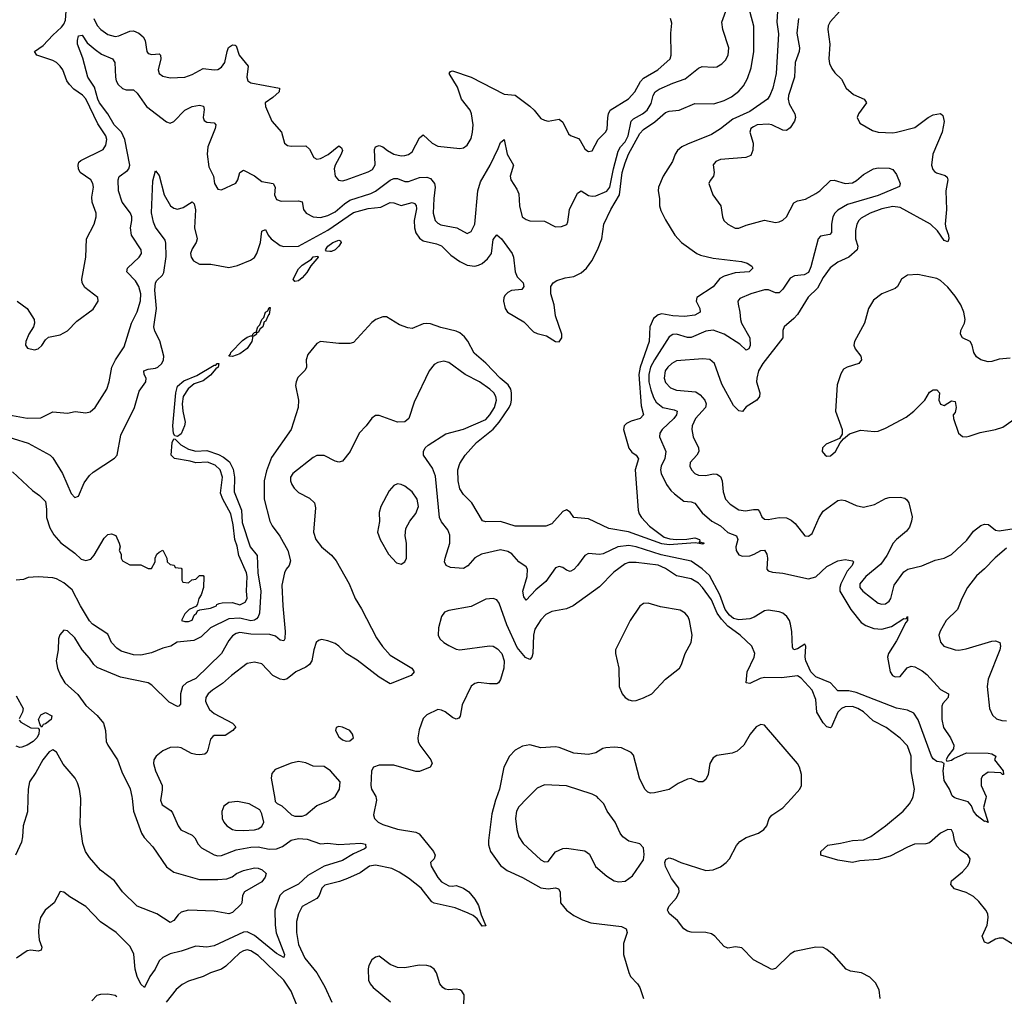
# Model space of a CAD drawing. Header units: inches. Extents: x 1449094 to 1618372, y 389908 to 534307.
# Tile 20 of 256: x 1481529 to 1486898, y 408921 to 414243. Entities that reach past the tile are written whole.
import ezdxf

# ---------------------------------------------------------------- set-up
doc = ezdxf.new("R2010")
doc.units = ezdxf.units.IN
doc.header["$MEASUREMENT"] = 0
doc.layers.add('B4480', color=7, linetype='Continuous')
doc.layers.add('B4481', color=7, linetype='Continuous')

msp = doc.modelspace()

# ---------------------------------------------------------------- linework, layer by layer
at = {"layer": 'B4480', "color": 5}
for points, elevation in [([(1481573.8, 410000), (1481572.4, 409927.6), (1481549.1, 409850), (1481544.9, 409790), (1481538.4, 409761.6), (1481506.7, 409690)], 540), ([(1482299, 410000), (1482297.3, 409990), (1482305.5, 409965.5), (1482353.1, 409933.1), (1482362, 409922), (1482392.9, 409850), (1482407.8, 409827.8), (1482470, 409799.7), (1482484.7, 409784.7), (1482502.9, 409750), (1482520.2, 409730), (1482590, 409693.2), (1482610, 409687.5), (1482630, 409688.8), (1482710, 409719.6), (1482790, 409734.5), (1482830, 409735.2), (1482890, 409723.9), (1482930, 409724.7), (1482962.7, 409737.3), (1483010, 409772.1), (1483050, 409781.8), (1483097, 409777), (1483170, 409752.9), (1483210, 409755.9), (1483270, 409748), (1483390, 409755.4), (1483414.4, 409750), (1483416.4, 409730), (1483410, 409725.4), (1483350, 409697.1), (1483290, 409661.3), (1483190, 409629.9), (1483100.6, 409579.4), (1483050, 409532), (1482970, 409493.1), (1482947.2, 409470), (1482920.1, 409390), (1482921.8, 409310), (1482927.6, 409267.6), (1482973, 409150), (1482970, 409133.2), (1482930, 409155.4), (1482810, 409253.1), (1482770, 409271.9), (1482750, 409271.8), (1482590, 409196.2), (1482550, 409189.8), (1482490, 409195.3), (1482410, 409167.2), (1482350, 409153.6), (1482310, 409133.8), (1482290, 409114.5), (1482267.4, 409070), (1482239.7, 409030), (1482210, 408969.6), (1482190, 408987), (1482169.8, 409030), (1482159.1, 409070), (1482151.7, 409151.7), (1482132.4, 409192.4), (1482055.3, 409270), (1481970, 409327.1), (1481889.7, 409410), (1481803, 409463), (1481770, 409489.5), (1481750, 409493.2), (1481717.3, 409430), (1481668.7, 409390), (1481643.2, 409350), (1481633.1, 409310), (1481632.6, 409270), (1481635.3, 409230), (1481650.4, 409190), (1481646.8, 409173.2), (1481630, 409167), (1481590, 409172), (1481570, 409169.5), (1481511.5, 409128.5)], 560), ([(1482142.4, 410000), (1482149.3, 409930), (1482193.5, 409810), (1482207.3, 409787.3), (1482255.8, 409735.8), (1482330, 409627), (1482370, 409597.8), (1482510, 409557.3), (1482610, 409557.4), (1482658, 409562), (1482687.7, 409572.3), (1482711.5, 409590), (1482750, 409607.8), (1482810, 409621.3), (1482830, 409619.3), (1482851.3, 409610), (1482874, 409590), (1482868, 409570), (1482850, 409546), (1482754.8, 409490), (1482744, 409470), (1482740.5, 409430), (1482736.2, 409423.8), (1482690, 409378.7), (1482670, 409371.6), (1482590, 409385.7), (1482450, 409391.3), (1482410, 409380.3), (1482393.7, 409366.3), (1482370, 409334.3), (1482350, 409323.5), (1482277.6, 409370), (1482170, 409411.8), (1482089.7, 409490), (1482047.1, 409550), (1481970, 409609.7), (1481910, 409678), (1481888.6, 409710), (1481873.5, 409753.5), (1481859.4, 409859.4), (1481863.2, 409990), (1481861.9, 410000)], 540), ([(1482919.8, 410000), (1482922.8, 409982.8), (1482932.8, 409972.8), (1482959.5, 409959.5), (1483010.9, 409910.9), (1483030, 409903.8), (1483070, 409903.2), (1483090, 409910.3), (1483150, 409960.4), (1483210, 409984.4), (1483234, 410000)], 580), ([(1483472.8, 410000), (1483475.3, 409990), (1483459.3, 409910), (1483463, 409890), (1483483.8, 409870), (1483510, 409858.3), (1483590, 409832.8), (1483690, 409816.5), (1483706.5, 409806.5), (1483785.6, 409710), (1483795.4, 409690), (1483789.6, 409670.4), (1483769, 409650), (1483773.7, 409630), (1483809.1, 409569.1), (1483830, 409545.8), (1483870, 409523.5), (1483890, 409521.2), (1483910, 409525.2), (1483950, 409511.1), (1483978.1, 409490), (1484011.2, 409450), (1484030, 409416), (1484044.8, 409364.8), (1484070, 409306), (1484050, 409304.2), (1484022.9, 409342.9), (1484001.4, 409361.4), (1483974.8, 409374.8), (1483903.3, 409403.3), (1483790, 409428.7), (1483775.7, 409435.7), (1483718.5, 409510), (1483650, 409564.7), (1483598.7, 409598.7), (1483557.5, 409617.5), (1483470, 409636.6), (1483436.9, 409630), (1483385.7, 409594.3), (1483316.2, 409563.8), (1483272.2, 409547.8), (1483192.3, 409527.7), (1483175.9, 409510), (1483163, 409470), (1483150, 409454.2), (1483070.2, 409410), (1483050, 409371.5), (1483038, 409330), (1483039.5, 409270), (1483050, 409203.1), (1483084.5, 409130), (1483148.6, 409048.7), (1483193.3, 408973.3), (1483230.8, 408890)], 580), ([(1484126.7, 410000), (1484123, 409990), (1484103.7, 409916.3), (1484085, 409770), (1484086.2, 409746.2), (1484096.9, 409710), (1484150, 409634.9), (1484186.6, 409606.6), (1484270, 409569.6), (1484370, 409512.4), (1484410, 409506.4), (1484450, 409513.2), (1484467.6, 409507.6), (1484475.8, 409490), (1484477.1, 409430), (1484510, 409390.5), (1484550, 409361.3), (1484597.8, 409337.8), (1484642.5, 409322.5), (1484810, 409301.7), (1484835.5, 409290), (1484841.3, 409270), (1484822.3, 409210), (1484821.7, 409150), (1484850, 409051), (1484860.4, 409030), (1484898, 408990), (1484910.3, 408970.3), (1484930.6, 408910)], 620), ([(1484294.8, 410000), (1484250, 409954.5), (1484238.5, 409930), (1484233.5, 409890), (1484240.6, 409830), (1484251.3, 409790), (1484273.8, 409753.8), (1484370, 409665.3), (1484390, 409654), (1484410, 409655.8), (1484450.6, 409709.4), (1484490, 409727.1), (1484510, 409728.2), (1484610, 409714.3), (1484636.5, 409696.5), (1484669.3, 409629.3), (1484730, 409576.5), (1484771, 409550), (1484795.2, 409544.8), (1484830, 409548.9), (1484870, 409577.1), (1484930, 409664.9), (1484933.9, 409693.9), (1484930.9, 409730.9), (1484910, 409752), (1484850, 409767), (1484817, 409790), (1484803.6, 409810), (1484776.9, 409870), (1484732, 409930), (1484713.6, 409970), (1484685, 410000)], 640), ([(1486221.6, 408910), (1486216.1, 408956.1), (1486195.4, 408995.4), (1486165.2, 409025.2), (1486119.3, 409050), (1486059.3, 409059.3), (1486034.7, 409070), (1485970, 409143.1), (1485930, 409176.9), (1485910, 409187.6), (1485870, 409189.6), (1485754.4, 409165.6), (1485729.3, 409150.7), (1485650, 409072.4), (1485630, 409067.1), (1485530, 409120.5), (1485466.3, 409186.3), (1485431.7, 409191.7), (1485390, 409183.6), (1485370, 409193.6), (1485318.7, 409250), (1485301.4, 409261.4), (1485270, 409269.7), (1485190.9, 409270.9), (1485170, 409276.9), (1485149.8, 409289.8), (1485115.2, 409335.2), (1485071.6, 409370), (1485064.1, 409384.1), (1485062, 409390), (1485068.5, 409410), (1485110, 409458), (1485125.4, 409490), (1485122.4, 409510), (1485083.8, 409563.8), (1485050.9, 409629.1), (1485047.3, 409650), (1485052.7, 409667.3), (1485070, 409675.4), (1485090, 409670.2), (1485134.6, 409650), (1485270, 409606.9), (1485310, 409610.1), (1485350, 409627.5), (1485381.4, 409650), (1485400.2, 409670), (1485437.4, 409742.6), (1485454.9, 409765.1), (1485490, 409786.8), (1485556.9, 409810), (1485586.9, 409830), (1485602.4, 409850), (1485616.5, 409890), (1485630, 409909.2), (1485690, 409949.1), (1485737, 410000)], 620), ([(1486950, 409202.2), (1486890, 409237.5), (1486870, 409238.9), (1486850, 409232.5), (1486810, 409208.4), (1486790, 409216.9), (1486776.8, 409250), (1486803.4, 409310), (1486810.5, 409350), (1486807.5, 409370), (1486797.3, 409390), (1486758.5, 409438.5), (1486730, 409464.9), (1486690, 409486.8), (1486626.4, 409506.4), (1486606.3, 409530), (1486609.7, 409550), (1486670, 409599.7), (1486697.4, 409630), (1486708.1, 409650), (1486710.6, 409670), (1486699.4, 409690), (1486658, 409718), (1486639.7, 409739.7), (1486625.7, 409770), (1486619.1, 409810), (1486610, 409828.7), (1486590, 409830.4), (1486550, 409810.3), (1486490, 409758.4), (1486470, 409752.4), (1486408.7, 409750), (1486370, 409734.8), (1486274.8, 409685.2), (1486210, 409666.6), (1486110, 409659.6), (1486070, 409650.8), (1485990, 409663.4), (1485898, 409690), (1485897.4, 409710), (1485935, 409745), (1486004.8, 409755.2), (1486070, 409770.9), (1486130, 409774.8), (1486170, 409791.8), (1486249.9, 409850.1), (1486345.5, 409930), (1486380.3, 409970), (1486396.2, 410000)], 580), ([(1486796.3, 410000), (1486784, 409950), (1486810.5, 409869.5), (1486795.3, 409875.3), (1486790, 409873.2), (1486750, 409905.1), (1486730, 409929.5), (1486718.9, 409958.9), (1486700.8, 409980.8), (1486637.6, 410000)], 560), ([(1483044.8, 408864.8), (1483009.5, 408950), (1482970, 409009.9), (1482830, 409143.6), (1482790, 409169.3), (1482770, 409173.9), (1482748.9, 409170), (1482730, 409158.6), (1482653.6, 409086.4), (1482630, 409069.2), (1482570, 409049.1), (1482530, 409029.9), (1482450, 409004.7), (1482414.6, 408985.4), (1482381.7, 408958.3), (1482328.1, 408890)], 580), ([(1483951.8, 408870), (1483952, 408930), (1483939.6, 408950), (1483930, 408957.4), (1483910, 408960.5), (1483870, 408956), (1483850, 408961), (1483836.9, 408970), (1483820.9, 408990), (1483802, 409050), (1483790, 409069.6), (1483770, 409083.1), (1483750, 409089.7), (1483708, 409092), (1483630, 409077.2), (1483590, 409078), (1483550, 409095.6), (1483490, 409140.9), (1483470, 409135.1), (1483450, 409119.3), (1483432.7, 409090), (1483428.9, 409071.1), (1483431.6, 409010), (1483440.9, 408990), (1483457.4, 408970), (1483551.4, 408891.4)], 620), ([(1482058.8, 408918.8), (1482050, 408925.4), (1482010, 408932.8), (1481970, 408931.6), (1481950, 408925.1), (1481923.6, 408896.4)], 580)]:
    msp.add_lwpolyline(points, dxfattribs=dict(at, elevation=elevation))
at = {"layer": 'B4480', "color": 5, "elevation": 580}
msp.add_lwpolyline([(1482717.6, 409982.4), (1482670, 409978.4), (1482642.5, 409957.5), (1482631.7, 409928.3), (1482633.1, 409890), (1482642, 409870), (1482659.1, 409850), (1482690, 409830.4), (1482706.8, 409826.8), (1482750, 409824.3), (1482810, 409829), (1482830, 409833.8), (1482850, 409847.4), (1482859.7, 409870), (1482850, 409915.3), (1482838.3, 409938.3), (1482781.2, 409970)], close=True, dxfattribs=at)
at = {"layer": 'B4481', "color": 5}
for points, elevation in [([(1481410, 411985.9), (1481575.2, 411935.2), (1481694.9, 411870), (1481710, 411856), (1481763.5, 411770), (1481810, 411661.6), (1481830, 411640.5), (1481850, 411647.7), (1481880.5, 411719.5), (1481910, 411760.3), (1481930, 411778), (1482046.3, 411853.7), (1482060.5, 411870), (1482081.4, 411978.6), (1482156, 412130), (1482180.5, 412219.5), (1482216.4, 412270), (1482218.5, 412290), (1482207.2, 412310), (1482206, 412330), (1482230, 412339.4), (1482270, 412344.1), (1482282.9, 412350), (1482303.8, 412370), (1482314, 412390), (1482315.2, 412410), (1482294.2, 412494.2), (1482266.3, 412546.3), (1482260.9, 412570), (1482275.2, 412670), (1482266.2, 412770), (1482269.3, 412810), (1482276.9, 412823.1), (1482308.7, 412851.3), (1482314.9, 412865.1), (1482327.2, 412952.8), (1482326.6, 413026.6), (1482322.5, 413042.5), (1482270, 413112.9), (1482259.4, 413139.4), (1482248.7, 413191.3), (1482255.5, 413364.5), (1482270, 413420.7), (1482290, 413394), (1482317.7, 413290), (1482352.4, 413230), (1482370, 413216.3), (1482390, 413211), (1482419.9, 413220.1), (1482470, 413250.5), (1482480, 413240), (1482488.1, 413208.1), (1482482, 413110), (1482496.9, 413050), (1482491.5, 413030), (1482470, 412994.7), (1482461.5, 412970), (1482463.8, 412950), (1482477.3, 412930), (1482510, 412911.9), (1482571.7, 412911.7), (1482670, 412893.9), (1482716.5, 412903.5), (1482787, 412932.9), (1482810, 412948.2), (1482823.2, 412970), (1482841.9, 413030), (1482850, 413090.7), (1482870, 413100.7), (1482883.6, 413070), (1482901.3, 413050), (1482950, 413012.9), (1482970, 413006.7), (1483050, 413010.1), (1483210, 413096.1), (1483350, 413193.2), (1483430, 413214), (1483498, 413222), (1483550, 413247.8), (1483570, 413245.5), (1483610, 413231.6), (1483670, 413247.1), (1483682, 413242), (1483691.1, 413231.1), (1483692, 413212.1), (1483679.9, 413150), (1483681.4, 413110), (1483690, 413081.4), (1483710, 413052.2), (1483730, 413038.8), (1483802.7, 413022.7), (1483830, 413010.9), (1483880.4, 412960.4), (1483930, 412926.7), (1483970, 412906), (1484010, 412900.6), (1484030, 412905.8), (1484050, 412914.7), (1484079.7, 412940.3), (1484101.8, 412970), (1484110, 413046), (1484130, 413070.4), (1484156.4, 413050), (1484214.6, 412970), (1484221.7, 412950), (1484230.3, 412870), (1484242.6, 412842.6), (1484274, 412810), (1484277.3, 412790), (1484267.1, 412772.9), (1484210, 412768.2), (1484190, 412757.4), (1484176.9, 412743.1), (1484169.2, 412730), (1484166.8, 412710), (1484177.1, 412670), (1484188.5, 412650), (1484277.4, 412597.4), (1484330, 412543.1), (1484350, 412533.1), (1484401.3, 412521.3), (1484450, 412489.4), (1484470, 412487.2), (1484484.6, 412510), (1484484.7, 412530), (1484450.6, 412630), (1484444.1, 412690), (1484425.4, 412750), (1484425.1, 412790), (1484438.4, 412810), (1484458.2, 412821.8), (1484503.9, 412836.1), (1484550, 412843.9), (1484590, 412864), (1484619.3, 412890), (1484649.3, 412930), (1484679.6, 412990), (1484703.2, 413050), (1484714.3, 413130), (1484752.5, 413210), (1484799.4, 413290), (1484814.4, 413410), (1484830, 413463.5), (1484849.4, 413510), (1484910, 413623.4), (1484930, 413645.5), (1484992.7, 413687.3), (1485050, 413738.1), (1485070, 413745.8), (1485124.5, 413750), (1485210, 413786.5), (1485314.1, 413785.9), (1485370, 413803.2), (1485410, 413823.8), (1485450, 413854), (1485476.1, 413883.9), (1485497.2, 413922.8), (1485518.2, 413981.8), (1485532.7, 414070), (1485531.7, 414208.3), (1485500.2, 414330)], 540), ([(1481470.9, 412090.9), (1481570, 412072.8), (1481645.4, 412074.6), (1481710, 412106.4), (1481790, 412099.5), (1481831.6, 412108.4), (1481890, 412100.3), (1481913, 412107), (1481940.7, 412130), (1482005.1, 412230), (1482016.9, 412270), (1482031.2, 412350), (1482051.1, 412390), (1482098.9, 412461.1), (1482139.3, 412590), (1482170, 412652.4), (1482188.2, 412711.8), (1482190.4, 412750), (1482179.9, 412790), (1482160.3, 412820.3), (1482113.1, 412870), (1482116.4, 412890), (1482180.4, 412950), (1482194, 412970), (1482191.1, 412990), (1482139.2, 413070), (1482133.3, 413110), (1482141.4, 413150), (1482140.3, 413170), (1482132.9, 413190), (1482087.4, 413250), (1482067.9, 413310), (1482067.1, 413370), (1482071.5, 413388.5), (1482117.9, 413422.1), (1482125.3, 413430), (1482129.8, 413450), (1482102.2, 413590), (1482084.6, 413630), (1482044.3, 413670), (1482009.9, 413730), (1481965, 413790), (1481954.9, 413810), (1481936.7, 413876.7), (1481900.2, 413930), (1481873.8, 414033.8), (1481844.4, 414110), (1481843.7, 414130), (1481850, 414156.4), (1481870, 414159.6), (1481898.2, 414118.2), (1481940.3, 414080.3), (1481976.3, 414056.3), (1482035.3, 414030), (1482048, 414010), (1482051.4, 413930), (1482055.1, 413910), (1482066.5, 413890), (1482090, 413869.3), (1482110, 413860.7), (1482150, 413860.9), (1482170, 413843.2), (1482221.6, 413770), (1482330, 413686.7), (1482350, 413678.9), (1482370, 413688.7), (1482429.7, 413750), (1482469.6, 413770), (1482510, 413778.3), (1482531.6, 413771.6), (1482534.4, 413754.4), (1482529, 413710), (1482534.6, 413694.6), (1482550, 413684.6), (1482590, 413681.6), (1482598, 413670), (1482594.5, 413650), (1482554.6, 413550), (1482551.6, 413510), (1482561.5, 413441.5), (1482585.2, 413390), (1482591.7, 413350), (1482610, 413320.4), (1482630, 413317), (1482708, 413352), (1482718.7, 413370), (1482730, 413410.6), (1482750, 413423.1), (1482810, 413392.7), (1482850, 413361.1), (1482912.2, 413350), (1482923.2, 413330), (1482917.8, 413290), (1482930, 413264), (1482955, 413255), (1483050, 413255.5), (1483070, 413250.3), (1483076.1, 413210), (1483091.7, 413190), (1483129.1, 413169.1), (1483170, 413165.2), (1483210, 413176.9), (1483250, 413195.6), (1483300.1, 413239.9), (1483330, 413259.9), (1483443.8, 413296.2), (1483470, 413309), (1483550, 413369.1), (1483570, 413378.7), (1483590, 413378.8), (1483630, 413362.1), (1483650, 413361.6), (1483710, 413383.3), (1483750, 413385.8), (1483770, 413377.6), (1483791.8, 413350), (1483794.2, 413330), (1483786.8, 413270), (1483784.5, 413190), (1483794.2, 413150), (1483810, 413134.2), (1483826.1, 413126.1), (1483912.7, 413110), (1483970, 413077.6), (1483990, 413088.7), (1484011.3, 413128.7), (1484028, 413310), (1484040.9, 413359.1), (1484095, 413450), (1484138.9, 413541.1), (1484150, 413574), (1484170, 413590.7), (1484187.2, 413510), (1484222.4, 413450), (1484203.6, 413390), (1484206.3, 413370), (1484239.7, 413319.7), (1484250, 413294.8), (1484254.4, 413230), (1484269.5, 413169.5), (1484290, 413153.8), (1484310, 413148.3), (1484390, 413145), (1484450, 413114.7), (1484484, 413116), (1484512.8, 413127.2), (1484518.8, 413141.2), (1484527.9, 413210), (1484570, 413298.7), (1484590, 413310.3), (1484630, 413285.2), (1484650, 413281.8), (1484670, 413284.5), (1484730, 413308.3), (1484747.2, 413330), (1484766.4, 413430), (1484792.6, 413527.4), (1484805.3, 413550), (1484830, 413577.3), (1484847.5, 413610), (1484862.8, 413690), (1484876, 413704), (1484925.5, 413730), (1484949.9, 413750.1), (1484972.4, 413787.6), (1484983.7, 413830), (1484994, 413850), (1485015.8, 413864.2), (1485090, 413897.7), (1485158.1, 413921.9), (1485230, 413980.2), (1485250, 413988.2), (1485310, 413984.2), (1485330, 413987.1), (1485357.7, 414002.3), (1485377.3, 414022.7), (1485392, 414050), (1485396.5, 414090), (1485362.9, 414190), (1485357.3, 414230), (1485379.9, 414290)], 560), ([(1481514.8, 412710), (1481570.3, 412670.3), (1481607.7, 412610), (1481610.4, 412590), (1481605.5, 412570), (1481578.4, 412530), (1481562.4, 412490), (1481560.5, 412470), (1481572.8, 412452.8), (1481610, 412443.8), (1481630, 412450.6), (1481650, 412467.7), (1481670, 412499.1), (1481686.1, 412513.9), (1481750, 412525.5), (1481790, 412548.2), (1481840.1, 412599.9), (1481930, 412666.4), (1481957.4, 412710), (1481954.7, 412730), (1481883.9, 412783.9), (1481870.8, 412810), (1481868.7, 412830), (1481889.8, 412950), (1481893.1, 413050), (1481935.9, 413130), (1481947.1, 413170), (1481946, 413190), (1481923.7, 413250), (1481923.2, 413276.8), (1481931.6, 413330), (1481928.7, 413350), (1481916.8, 413370), (1481859.8, 413410), (1481849.8, 413430), (1481847.7, 413450), (1481852.5, 413467.5), (1481862.9, 413477.1), (1481984, 413536), (1481999.5, 413560.4), (1482004.2, 413590), (1481999.5, 413610), (1481955.3, 413675.3), (1481890, 413811.4), (1481872.6, 413832.6), (1481825.4, 413865.4), (1481800.2, 413890), (1481787.3, 413910), (1481764.7, 413970), (1481750.8, 413990.8), (1481730.4, 414010.4), (1481710, 414021.9), (1481622.4, 414050), (1481609.8, 414070), (1481657.7, 414102.3), (1481710, 414158.9), (1481757.8, 414202.2), (1481770, 414218.8), (1481778.5, 414241.5), (1481783.1, 414290)], 580), ([(1485660.9, 414290), (1485658, 414230), (1485666.1, 414166.1), (1485653.8, 413950), (1485635.2, 413870), (1485619.4, 413830), (1485606.4, 413810), (1485510, 413743.9), (1485417.9, 413702.1), (1485350, 413649.1), (1485301.8, 413618.2), (1485170, 413565.6), (1485139.6, 413550), (1485116, 413530), (1485103.1, 413510), (1485087.7, 413470), (1485038, 413390), (1485012.3, 413330), (1485010.7, 413310), (1485017.5, 413270), (1485017.6, 413230), (1485024.2, 413204.2), (1485050, 413152.7), (1485101.1, 413070), (1485137.1, 413030), (1485221.3, 412970), (1485241.2, 412961.2), (1485310, 412943.9), (1485465.1, 412925.1), (1485496.1, 412916.1), (1485520.7, 412900.7), (1485527.3, 412890), (1485506, 412870), (1485430, 412863.5), (1485370, 412846.6), (1485346.7, 412833.3), (1485310, 412788.1), (1485221.3, 412730), (1485217, 412710), (1485237.7, 412670), (1485238.7, 412650), (1485210, 412632.9), (1485154.3, 412625.7), (1485090, 412629.6), (1485030, 412640.9), (1485010, 412635.5), (1484985.7, 412614.3), (1484964.4, 412570), (1484960.5, 412490), (1484913, 412350), (1484905.4, 412310), (1484918.4, 412138.4), (1484930.2, 412090), (1484911.8, 412070), (1484864, 412056), (1484837.7, 412042.3), (1484824.7, 412030), (1484820.8, 412010), (1484850, 411909.2), (1484866.4, 411886.4), (1484890.2, 411870), (1484903.2, 411850), (1484885.3, 411790), (1484901.7, 411570), (1484906.8, 411550), (1484919.3, 411530), (1484963.9, 411483.9), (1485043.5, 411423.5), (1485073.6, 411413.6), (1485110, 411410.1), (1485167.4, 411412.6), (1485210, 411420.3), (1485235.5, 411410), (1485238, 411402), (1485232.7, 411392.7), (1485243.1, 411396.9), (1485262, 411390), (1485254.8, 411385.2), (1485212.9, 411392.9), (1485070, 411381.6), (1485030, 411386.5), (1484847.8, 411452.2), (1484741.6, 411470), (1484630, 411523.4), (1484551.1, 411531.1), (1484530, 411559), (1484510, 411573.2), (1484490, 411563.7), (1484430, 411495.6), (1484397.3, 411482.7), (1484230, 411484.3), (1484150, 411508.8), (1484070, 411507.1), (1484052.1, 411512.1), (1483995.1, 411610), (1483950, 411655.4), (1483930, 411687.6), (1483919.5, 411730), (1483918.3, 411790), (1483930, 411825.3), (1483958, 411870), (1484020.4, 411939.6), (1484110, 412012.6), (1484143.5, 412050), (1484197.9, 412130), (1484206.8, 412150), (1484211.2, 412170), (1484210.6, 412210), (1484206.9, 412230), (1484193.4, 412253.4), (1484149.9, 412290), (1484071.2, 412371.2), (1484006.6, 412426.6), (1483972.3, 412492.3), (1483955, 412515), (1483930, 412536.7), (1483910, 412546.9), (1483825.3, 412565.3), (1483770, 412585.6), (1483750, 412588.7), (1483730, 412585.3), (1483670, 412561.1), (1483645.1, 412565.1), (1483600.8, 412580.8), (1483530, 412623.5), (1483510, 412624), (1483470.6, 412610), (1483450, 412593.7), (1483350, 412485.1), (1483330, 412479.3), (1483270, 412479.1), (1483170.3, 412489.7), (1483150, 412479.6), (1483100.5, 412419.5), (1483091.8, 412390), (1483092.9, 412350), (1483086.7, 412333.3), (1483046.6, 412293.4), (1483036.5, 412270), (1483033.7, 412250), (1483048.9, 412170), (1483047.7, 412130), (1483010.3, 412010), (1482902.1, 411857.9), (1482874.4, 411785.6), (1482862.9, 411730), (1482862, 411630), (1482893.8, 411510), (1482905.4, 411485.4), (1482948.4, 411428.4), (1482991, 411350), (1483005.5, 411294.5), (1482999.1, 411270), (1482982, 411250), (1482972.4, 411230), (1482958.6, 411161.4), (1482963.5, 411050), (1482977.6, 410910), (1482975.8, 410870), (1482970, 410858.4), (1482950, 410862), (1482923.7, 410883.7), (1482892.4, 410892.4), (1482790, 410894.2), (1482730, 410903.2), (1482710, 410899.4), (1482690, 410885), (1482670, 410861.2), (1482630.4, 410789.6), (1482490, 410653.9), (1482438.2, 410630), (1482417, 410610), (1482405.4, 410570), (1482406.1, 410513.9), (1482397.6, 410502.4), (1482390, 410500.4), (1482343.6, 410523.6), (1482250, 410616.8), (1482230, 410629.1), (1482079.8, 410659.8), (1481952.5, 410712.5), (1481933.5, 410730), (1481910, 410764.7), (1481869.9, 410809.9), (1481830, 410874.7), (1481790, 410912.8), (1481770, 410916.2), (1481748.2, 410891.8), (1481741.7, 410870), (1481738.9, 410810), (1481728, 410750), (1481735.3, 410710), (1481751.6, 410670), (1481775.2, 410630), (1481846.9, 410566.9), (1481890, 410506.9), (1481951.7, 410451.7), (1481986, 410410), (1481997.8, 410370), (1482001.6, 410310), (1482010.2, 410290), (1482062, 410210), (1482085.5, 410145.5), (1482131.7, 410051.7), (1482141.4, 410010), (1482142.4, 410000)], 540), ([(1486000.4, 414290), (1485948.1, 414231.9), (1485937.8, 414210), (1485934.6, 414190), (1485945.6, 414110), (1485940.1, 414030), (1485945.1, 414005.1), (1485958, 413978), (1485974.4, 413954.4), (1486010, 413918.7), (1486035.8, 413870), (1486076.1, 413836.1), (1486134, 413810), (1486140.2, 413800.2), (1486145.7, 413790), (1486103.1, 413730), (1486095.3, 413710), (1486110, 413679.1), (1486179.3, 413639.3), (1486210.2, 413630.3), (1486290, 413626.9), (1486310, 413630.2), (1486410, 413656), (1486482.4, 413710), (1486510, 413724.6), (1486550, 413732.2), (1486561.6, 413721.6), (1486568.9, 413688.9), (1486559.4, 413630), (1486508.7, 413510), (1486500.7, 413450), (1486507.1, 413427.1), (1486516.5, 413416.5), (1486528.4, 413408.4), (1486574.9, 413394.9), (1486585.7, 413385.7), (1486590.2, 413370.2), (1486579.6, 413310), (1486583, 413210), (1486575.7, 413130), (1486578.4, 413110), (1486593.8, 413070), (1486595.8, 413050), (1486590, 413032.7), (1486570, 413041.1), (1486533.8, 413093.8), (1486495.9, 413130), (1486330, 413220.7), (1486290, 413226), (1486230, 413212.9), (1486166.3, 413190), (1486117.7, 413162.3), (1486104.4, 413150), (1486093.2, 413130), (1486085.8, 413094.2), (1486086.4, 413050), (1486099, 413010), (1486095.5, 412990), (1486050.1, 412949.9), (1485990, 412922), (1485948.5, 412891.5), (1485910, 412838.6), (1485879.4, 412780.6), (1485828.5, 412731.5), (1485770, 412637.8), (1485750, 412614.3), (1485698.2, 412570), (1485690.2, 412550), (1485690.6, 412509.4), (1485581.7, 412370), (1485557.7, 412330), (1485547.5, 412290), (1485547.2, 412270), (1485564, 412210), (1485562.3, 412190), (1485548.5, 412170), (1485490, 412134), (1485470, 412107.8), (1485450, 412111.1), (1485421.9, 412141.9), (1485357.6, 412257.6), (1485318, 412370), (1485291.7, 412391.7), (1485254.6, 412394.6), (1485110, 412383.9), (1485084.2, 412370), (1485062.5, 412350), (1485049.5, 412330), (1485042.6, 412290), (1485050, 412266.3), (1485077.4, 412237.4), (1485110, 412225.5), (1485215, 412215), (1485239.6, 412199.6), (1485264.8, 412170), (1485272.7, 412150), (1485269.4, 412130), (1485214.3, 412070), (1485196, 412030), (1485194.5, 412010), (1485201.2, 411970), (1485230.2, 411910), (1485232.1, 411890), (1485222, 411870), (1485185.2, 411830), (1485183.9, 411810), (1485192.8, 411790), (1485210, 411770.3), (1485230, 411761), (1485270, 411760.2), (1485310, 411769.4), (1485330, 411767.6), (1485350, 411753.4), (1485359.8, 411730), (1485364.4, 411670), (1485377.7, 411630), (1485402.9, 411602.9), (1485450, 411572.5), (1485487.2, 411567.2), (1485530, 411574.4), (1485553.6, 411573.6), (1485563.6, 411563.6), (1485575.2, 411535.2), (1485590, 411521.3), (1485610, 411519.7), (1485670, 411530.1), (1485710, 411528.6), (1485735.9, 411515.9), (1485757.3, 411497.3), (1485810, 411430.6), (1485830, 411428.4), (1485850, 411443.8), (1485889, 411530), (1485910, 411565.7), (1485990, 411622.8), (1486010, 411626.9), (1486030, 411623.6), (1486090, 411595.6), (1486130, 411587.2), (1486190, 411602.4), (1486250, 411633.8), (1486270, 411639), (1486330, 411640.9), (1486355.2, 411635.3), (1486367, 411627), (1486377.1, 411610), (1486395.1, 411535.1), (1486392.4, 411510), (1486381.4, 411478.6), (1486363.8, 411456.2), (1486310, 411411.4), (1486291.7, 411390), (1486256.8, 411323.2), (1486224.2, 411275.8), (1486142, 411210), (1486109.5, 411170), (1486109.5, 411150), (1486127.1, 411130), (1486210, 411064.6), (1486230, 411058), (1486250, 411060.3), (1486270, 411074.9), (1486278.5, 411090), (1486297.5, 411162.5), (1486350, 411234.9), (1486371.6, 411248.4), (1486447.9, 411267.9), (1486521.1, 411298.9), (1486570, 411308.8), (1486610, 411328.4), (1486692.9, 411407.1), (1486730, 411456.5), (1486770, 411487.6), (1486790, 411494.9), (1486812.1, 411492.1), (1486850, 411462.4), (1486870, 411458.7), (1486951.5, 411471.6)], 580), ([(1481933.9, 414250), (1481952.7, 414212.7), (1481972.5, 414190), (1482010, 414163.6), (1482050, 414152.5), (1482070, 414155.1), (1482130, 414181.2), (1482150, 414182.3), (1482179.7, 414170), (1482202.5, 414150), (1482214.4, 414130), (1482221.8, 414070), (1482230, 414058.9), (1482250, 414054.2), (1482290, 414058.3), (1482297.3, 414050), (1482298.6, 414030), (1482283.8, 413970), (1482289.4, 413949.4), (1482310, 413936), (1482350, 413927.4), (1482430, 413930.3), (1482470, 413945.3), (1482530, 413977.8), (1482590, 413970.2), (1482610, 413972.3), (1482630, 413984.2), (1482648, 414010), (1482659.8, 414070), (1482668.4, 414091.6), (1482690, 414107.4), (1482704.9, 414104.9), (1482710, 414100.7), (1482726.8, 414050), (1482774.5, 413990), (1482768.6, 413930), (1482773.1, 413910), (1482790, 413900.2), (1482946, 413870), (1482943.7, 413850), (1482910, 413819.1), (1482867.7, 413790), (1482870.4, 413770), (1482903.6, 413690), (1482957, 413630), (1482973.4, 413570), (1482990, 413558.4), (1483010, 413554.9), (1483090, 413555.8), (1483110, 413537.3), (1483132.7, 413492.7), (1483150, 413483.6), (1483170, 413487.8), (1483211.6, 413508.4), (1483270, 413555.3), (1483284.4, 413544.4), (1483288.9, 413530), (1483282.2, 413510), (1483249.5, 413450.5), (1483244.5, 413430), (1483248.9, 413390), (1483268.2, 413368.2), (1483290, 413366.2), (1483310.3, 413370.3), (1483430, 413415), (1483452.3, 413427.7), (1483467, 413453), (1483464.6, 413535.4), (1483470, 413550.4), (1483483.7, 413556.3), (1483490, 413558), (1483510, 413550.3), (1483534.4, 413530), (1483570, 413510.2), (1483610, 413501.6), (1483630, 413502.6), (1483650, 413508.2), (1483670, 413523.6), (1483710, 413599), (1483730, 413615.3), (1483778, 413570), (1483810, 413554.2), (1483930, 413542), (1483950, 413546), (1483970, 413560.5), (1483990, 413596.3), (1483998.5, 413630), (1484001, 413670), (1483993.3, 413730), (1483985.5, 413750), (1483938.8, 413810), (1483916.3, 413876.3), (1483871.5, 413950), (1483879.1, 413960.9), (1483890, 413965.7), (1483990.1, 413930.1), (1484170, 413837.6), (1484230, 413831.8), (1484311.4, 413771.4), (1484334.9, 413750), (1484370, 413704.9), (1484390, 413695.3), (1484410, 413690.3), (1484470, 413701.3), (1484490, 413685.5), (1484521.1, 413621.1), (1484532.3, 413612.3), (1484575.2, 413595.3), (1484585.4, 413585.4), (1484610, 413539.1), (1484620.7, 413530), (1484630, 413524.9), (1484650, 413528), (1484682.9, 413590), (1484722.6, 413630), (1484732.7, 413647.3), (1484735.4, 413710), (1484738.8, 413730), (1484749, 413750), (1484848.5, 413811.5), (1484883.2, 413850), (1484913.4, 413906.6), (1484930, 413925.3), (1485008.9, 413970), (1485075.6, 414030), (1485081.4, 414050), (1485079.8, 414170), (1485085.1, 414225.1), (1485077.6, 414250)], 580), ([(1485776.3, 414250), (1485766.4, 414170), (1485781, 414090), (1485779.8, 414070), (1485757.5, 414010), (1485753.7, 413930), (1485720.7, 413830), (1485719.1, 413810), (1485724.2, 413784.2), (1485754.9, 413730), (1485759.1, 413710), (1485754.4, 413690), (1485730, 413654.5), (1485710, 413640.3), (1485690, 413640.7), (1485630.3, 413669.7), (1485610, 413674.8), (1485550.2, 413669.8), (1485530, 413659.7), (1485515.8, 413650), (1485510.3, 413630), (1485529.2, 413570), (1485527.1, 413532.9), (1485516, 413504), (1485488.1, 413491.9), (1485350, 413482.4), (1485325.5, 413470), (1485310, 413452.3), (1485315.3, 413410), (1485312, 413390), (1485293.3, 413366.7), (1485287.2, 413350), (1485308.9, 413290), (1485352.2, 413230), (1485361.1, 413170), (1485368.5, 413150), (1485390.4, 413130), (1485430, 413107.8), (1485450, 413107.8), (1485490, 413123.6), (1485590, 413150.2), (1485650, 413139.1), (1485670, 413141.8), (1485690, 413151.5), (1485710.8, 413170), (1485750, 413245.3), (1485770, 413255.6), (1485814.4, 413265.6), (1485870, 413295.8), (1485892.4, 413310), (1485950, 413366.8), (1485970, 413368.7), (1486030, 413351.6), (1486070, 413355), (1486092.3, 413367.7), (1486130, 413400.2), (1486185.1, 413430), (1486210, 413436.9), (1486270, 413433.8), (1486290, 413427.2), (1486310, 413399.3), (1486330.2, 413350), (1486326.1, 413333.9), (1486210, 413285.1), (1486043.2, 413236.8), (1485990, 413206.2), (1485974.2, 413190), (1485963.4, 413170), (1485956, 413130), (1485956.1, 413083.9), (1485946.2, 413073.8), (1485896.3, 413063.7), (1485882.8, 413050), (1485843.7, 412896.3), (1485830, 412866), (1485806.6, 412853.4), (1485752.9, 412847.1), (1485730, 412835.3), (1485690, 412775), (1485670, 412755.6), (1485650, 412754.5), (1485611.4, 412771.4), (1485590, 412770.6), (1485516.3, 412750), (1485456.1, 412723.9), (1485445.7, 412710), (1485446, 412694), (1485455.6, 412650), (1485458.5, 412610), (1485464.7, 412590), (1485510.1, 412510), (1485512.5, 412467.5), (1485504, 412450), (1485490, 412442.4), (1485455.9, 412475.9), (1485370.3, 412530.3), (1485310, 412550.9), (1485270, 412546.5), (1485190, 412511.7), (1485170, 412511.1), (1485110, 412529), (1485090, 412527.8), (1485070, 412514.7), (1484990, 412389.9), (1484969.5, 412350), (1484959.1, 412310), (1484960.3, 412270), (1484970, 412226.9), (1484984.5, 412184.5), (1484999.8, 412159.7), (1485036.1, 412130), (1485098.1, 412118.1), (1485114.2, 412110), (1485110.1, 412090), (1485096.2, 412070), (1485032.9, 412010), (1485019.6, 411990), (1485018.5, 411970), (1485053, 411890), (1485047, 411853), (1485027, 411810), (1485022.7, 411790), (1485026.2, 411770), (1485055.2, 411710), (1485078.6, 411678.6), (1485099.7, 411659.7), (1485150, 411619.5), (1485190, 411615.9), (1485210, 411609.1), (1485250, 411556), (1485303.2, 411510), (1485350, 411485.4), (1485390, 411449.5), (1485437, 411430), (1485444.3, 411410), (1485434.4, 411370), (1485435.5, 411350), (1485450, 411327.9), (1485470, 411320.4), (1485510, 411322.6), (1485534.7, 411330), (1485570, 411351.3), (1485590, 411351.8), (1485602.2, 411330), (1485606.8, 411310), (1485603.1, 411250), (1485610, 411239.3), (1485632.9, 411232.9), (1485690, 411227.6), (1485830, 411197), (1485870, 411206.5), (1485930, 411264.2), (1485990, 411294.7), (1486030, 411301.2), (1486070, 411294.9), (1486075.8, 411290), (1486068.9, 411270), (1486041.4, 411238.6), (1486006, 411170), (1486000.1, 411150), (1486001.6, 411130), (1486061.7, 411030), (1486117.7, 410957.7), (1486141.9, 410941.9), (1486186.3, 410926.3), (1486230, 410921.5), (1486282.8, 410937.2), (1486350, 410979.6), (1486362, 410978), (1486370.4, 410990.4), (1486370.2, 410970), (1486360.7, 410959.3), (1486310, 410858.9), (1486265.4, 410790), (1486261.1, 410770), (1486276.1, 410690), (1486288.8, 410670), (1486302.9, 410662.9), (1486330, 410664.6), (1486368.4, 410711.6), (1486390, 410720.1), (1486410, 410717), (1486450, 410694.6), (1486474.5, 410674.5), (1486550, 410592.5), (1486592.7, 410570), (1486591.7, 410550), (1486563, 410517), (1486557.7, 410502.3), (1486556.5, 410430), (1486566.4, 410386.4), (1486604.9, 410330), (1486621.6, 410290), (1486620.5, 410270), (1486589.2, 410230.8), (1486580.7, 410210), (1486583.4, 410203.4), (1486610, 410208.9), (1486621.8, 410218.2), (1486691.3, 410248.7), (1486810, 410247.3), (1486830, 410242.8), (1486851.3, 410230), (1486844.7, 410210), (1486892, 410150), (1486894, 410130), (1486888, 410130), (1486879, 410139), (1486810, 410142), (1486779.5, 410120.5), (1486772.1, 410107.9), (1486772, 410070), (1486798.8, 410010), (1486796.3, 410000)], 560), ([(1486930, 412398.2), (1486870, 412393.5), (1486830, 412380.7), (1486810, 412379.8), (1486769.3, 412389.3), (1486746.1, 412406.1), (1486730.8, 412430), (1486723.1, 412470), (1486711.5, 412490), (1486670, 412509.8), (1486658, 412530), (1486659.8, 412550), (1486681, 412590), (1486684.7, 412610), (1486677.5, 412650), (1486660.3, 412690), (1486630, 412737.5), (1486590, 412786.6), (1486550, 412822.2), (1486530, 412832.3), (1486425.4, 412854.6), (1486370, 412851.9), (1486336.5, 412830), (1486314.6, 412790), (1486302.2, 412777.8), (1486230, 412748.9), (1486185, 412715), (1486156.5, 412670), (1486135.9, 412590), (1486081.1, 412490), (1486077, 412470), (1486085.3, 412450), (1486114.6, 412410), (1486119.5, 412390), (1486104, 412370), (1486041, 412350), (1486021.2, 412338.8), (1486005.9, 412314.2), (1485986.1, 412253.9), (1485977.7, 412110), (1486013, 412010), (1486014.4, 411985.6), (1485998.5, 411961.5), (1485926.4, 411930), (1485907, 411910), (1485903.7, 411890), (1485920.5, 411870), (1485930, 411865.8), (1485950, 411866.9), (1485976.9, 411890), (1486002.5, 411937.5), (1486020.7, 411959.3), (1486054, 411986), (1486114, 412006), (1486190, 411998.6), (1486210, 412001.6), (1486250, 412017.7), (1486362.1, 412077.9), (1486404.7, 412110), (1486465.1, 412170), (1486490, 412214), (1486510, 412226), (1486530, 412226.8), (1486544, 412210), (1486540.7, 412170), (1486550, 412147.7), (1486570, 412141), (1486610, 412167.3), (1486630, 412162.8), (1486636, 412130), (1486630, 412102.7), (1486619.1, 412090), (1486620.3, 412070), (1486648.7, 411990), (1486670, 411972.8), (1486690, 411969.5), (1486706.9, 411973.1), (1486765.4, 411994.6), (1486850, 412010.2), (1486890, 412023.8), (1486987.3, 412092.7)], 620), ([(1486637.6, 410000), (1486624.1, 410004.1), (1486613.5, 410013.5), (1486598.2, 410050), (1486570, 410098), (1486565, 410150), (1486569.7, 410189.6), (1486557.6, 410197.6), (1486530, 410201.7), (1486510, 410215.3), (1486500.2, 410230), (1486428.1, 410428.1), (1486404.2, 410464.2), (1486370, 410481.5), (1486310, 410492.2), (1486090, 410577.3), (1486050, 410585.8), (1485990, 410586.3), (1485949.3, 410630), (1485870, 410662.4), (1485842.6, 410690), (1485816.3, 410750), (1485811.7, 410770), (1485816.1, 410830), (1485810, 410839.7), (1485770, 410814.5), (1485749.8, 410809.8), (1485743, 410823), (1485740.1, 410910), (1485732.8, 410950), (1485727.1, 410970), (1485712, 410992), (1485690, 411008.5), (1485670, 411016.9), (1485610, 411025.5), (1485590, 411022.4), (1485533.1, 410986.9), (1485510, 410978.7), (1485450, 410972.6), (1485420.8, 410980.8), (1485398.8, 410998.8), (1485376.1, 411030), (1485346.8, 411110), (1485290, 411214.3), (1485250, 411251.7), (1485190, 411292), (1485027.7, 411327.7), (1484890, 411370.6), (1484850, 411377.6), (1484789.7, 411370.3), (1484710, 411332.8), (1484689.8, 411329.8), (1484630, 411334.7), (1484610, 411323.6), (1484570, 411268.4), (1484550, 411248.2), (1484530, 411236.9), (1484510, 411243.6), (1484490, 411258.3), (1484470, 411263.9), (1484450, 411255.6), (1484397.9, 411182.1), (1484343.7, 411136.3), (1484290, 411079.6), (1484278, 411098), (1484273, 411130), (1484296.3, 411210), (1484298, 411250), (1484290, 411261.3), (1484250, 411288.4), (1484212.8, 411332.8), (1484190, 411346.2), (1484150, 411354.2), (1484047.7, 411330), (1484010, 411310.8), (1483973.4, 411266.6), (1483950, 411253.5), (1483878.2, 411258.2), (1483854, 411270), (1483846.4, 411290), (1483848.7, 411308.7), (1483875.2, 411390), (1483874.5, 411434.5), (1483864.1, 411464.1), (1483830, 411506.6), (1483818.9, 411530), (1483795.7, 411755.7), (1483779.5, 411799.5), (1483731.1, 411870), (1483731.3, 411890), (1483740.7, 411910), (1483755.6, 411924.4), (1483853.5, 411986.5), (1483950, 412011.3), (1484070, 412065.6), (1484093, 412090), (1484118.2, 412130), (1484129.3, 412170), (1484126, 412190), (1484114.9, 412210), (1484092.5, 412230), (1484036, 412270), (1483957.4, 412310), (1483870, 412375.6), (1483842.4, 412382.4), (1483810, 412375.4), (1483790, 412364.2), (1483761.3, 412330), (1483680.5, 412159.5), (1483650.4, 412070), (1483630, 412052), (1483590, 412049.6), (1483490, 412086.6), (1483470, 412086.6), (1483450, 412072.3), (1483418.4, 412030), (1483380.4, 411990), (1483330.4, 411890), (1483290, 411838), (1483270, 411831.6), (1483250, 411837.4), (1483190, 411868.6), (1483150, 411868.4), (1483130, 411857.7), (1483019, 411770), (1483006, 411750), (1483005.8, 411730), (1483012.8, 411710), (1483026.7, 411690), (1483050, 411666.7), (1483110, 411635.3), (1483137.4, 411610), (1483143, 411583), (1483131.8, 411450), (1483144.2, 411410), (1483175.3, 411370), (1483230, 411326.3), (1483254.4, 411294.4), (1483325.5, 411170), (1483357.8, 411090), (1483393.5, 411033.5), (1483474.7, 410874.7), (1483507, 410827), (1483550, 410779.7), (1483667.7, 410710), (1483680.7, 410690), (1483664, 410670), (1483550, 410625.1), (1483490, 410660.4), (1483370, 410753), (1483309.3, 410789.2), (1483269.7, 410830), (1483250, 410843.5), (1483210, 410859.3), (1483174.9, 410865.1), (1483159.3, 410860.7), (1483145.7, 410850), (1483132.8, 410810), (1483122, 410750), (1483110.2, 410729.8), (1483090, 410714.7), (1483035.8, 410690), (1482988.5, 410651.5), (1482970, 410646.2), (1482950, 410649.8), (1482910, 410669.9), (1482850, 410733.5), (1482810, 410743.1), (1482770, 410735.1), (1482683.6, 410670), (1482634.6, 410625.4), (1482580.3, 410590), (1482557.3, 410570), (1482543.9, 410550), (1482543.2, 410530), (1482549.1, 410510.9), (1482564.5, 410484.5), (1482590, 410462), (1482690.5, 410410), (1482707.3, 410390), (1482690.8, 410370), (1482650, 410343.1), (1482590, 410342.6), (1482582.2, 410337.8), (1482570, 410322.7), (1482555.9, 410264.1), (1482549.4, 410250.6), (1482538.1, 410241.9), (1482510, 410236.5), (1482490, 410238.9), (1482465.3, 410245.3), (1482410, 410274.6), (1482390, 410279.3), (1482350, 410277.2), (1482310, 410259.7), (1482272.7, 410230), (1482261.6, 410210), (1482259.5, 410190), (1482270.4, 410150), (1482306.7, 410070), (1482307.1, 410047.1), (1482299, 410000)], 560), ([(1481490, 411778.8), (1481598.5, 411678.5), (1481638, 411650), (1481670, 411618), (1481676.1, 411576.1), (1481674.9, 411530), (1481694.4, 411474.4), (1481716.1, 411436.1), (1481753, 411393), (1481830, 411336), (1481863.9, 411303.9), (1481890, 411295.8), (1481916.8, 411303.2), (1481934.6, 411325.4), (1481990, 411418.8), (1482010, 411438), (1482030, 411442), (1482052.7, 411432.7), (1482071.6, 411391.6), (1482078, 411370), (1482072, 411350), (1482082, 411330), (1482082, 411310), (1482090, 411294), (1482130, 411272), (1482190, 411272), (1482230, 411252), (1482247.3, 411252.7), (1482268, 411290), (1482268, 411310), (1482278, 411330), (1482290, 411342), (1482310, 411352), (1482332, 411310), (1482334, 411290), (1482350, 411274), (1482371.6, 411271.6), (1482378, 411258), (1482410, 411254), (1482414, 411250), (1482414, 411190), (1482418, 411178), (1482450, 411174), (1482468.4, 411191.6), (1482490, 411194), (1482510, 411214), (1482530, 411214), (1482534, 411210), (1482532, 411150), (1482518, 411110), (1482506, 411090), (1482499.6, 411060.4), (1482492.7, 411047.3), (1482454, 411030), (1482430, 411006), (1482412, 410970), (1482430, 410964), (1482450, 410964), (1482470, 410972), (1482480.9, 410999.1), (1482494, 411010), (1482498, 411022), (1482512.1, 411027.9), (1482570, 411036), (1482602, 411050), (1482604, 411056), (1482617.2, 411062.8), (1482633.6, 411066.4), (1482690, 411067.9), (1482730, 411054.9), (1482758.4, 411070), (1482769.4, 411090), (1482765.1, 411130), (1482769.6, 411210), (1482766.6, 411230), (1482723.4, 411323.4), (1482714.4, 411374.4), (1482701.5, 411410), (1482693.7, 411490), (1482680.3, 411550), (1482636.4, 411630), (1482624, 411664), (1482634.4, 411750), (1482622.2, 411790), (1482595.8, 411815.8), (1482553.1, 411833.1), (1482490, 411828.4), (1482458.4, 411838.4), (1482373, 411853), (1482356, 411870), (1482360.6, 411939.4), (1482370, 411958.8), (1482378, 411958), (1482407.1, 411927.1), (1482450, 411903.2), (1482490, 411891.6), (1482550, 411896.2), (1482613.8, 411873.8), (1482640.2, 411860.2), (1482673.2, 411833.2), (1482694, 411794), (1482700.6, 411750), (1482698.8, 411670), (1482738.2, 411570), (1482743, 411503), (1482785.5, 411370), (1482823.7, 411323.7), (1482827.9, 411230), (1482844.5, 411130), (1482836.9, 411010), (1482830.4, 410990), (1482820.6, 410979.4), (1482809.2, 410970.8), (1482790, 410966.9), (1482730, 410981.8), (1482670, 410979.4), (1482570.4, 410930), (1482519.4, 410880.6), (1482478.7, 410861.3), (1482388, 410852), (1482354, 410830), (1482310, 410819), (1482247.3, 410792.7), (1482190, 410779.7), (1482150, 410782.2), (1482082.9, 410802.9), (1482058.2, 410818.2), (1482029.9, 410849.9), (1482010, 410895.6), (1481926.3, 410950), (1481910, 410967.8), (1481860.2, 411050), (1481816.2, 411136.3), (1481770, 411174), (1481730, 411195.9), (1481710, 411201.1), (1481630, 411207.6), (1481575.5, 411204.5), (1481550, 411193.2), (1481510, 411189.2)], 520), ([(1486910, 411363.2), (1486848.2, 411311.8), (1486790, 411250.7), (1486746.3, 411213.7), (1486696.9, 411150), (1486665.3, 411090), (1486642.6, 411030), (1486581.3, 410970), (1486548, 410912), (1486541.1, 410890), (1486550, 410850.8), (1486568, 410830), (1486630, 410808.7), (1486650, 410807.2), (1486690, 410814.3), (1486830, 410857.3), (1486850, 410858.9), (1486872.4, 410850), (1486877.4, 410830), (1486874, 410810), (1486810.2, 410650), (1486804.5, 410610), (1486816.1, 410490), (1486832.8, 410452.8), (1486854.3, 410434.3), (1486884.2, 410424.2), (1486910, 410422.7)], 580), ([(1486396.2, 410000), (1486401.5, 410010), (1486408.5, 410050), (1486389, 410150), (1486389.9, 410229.9), (1486370, 410285.7), (1486330, 410327.8), (1486253, 410387), (1486183.3, 410423.3), (1486130, 410471.7), (1486099.2, 410490), (1486070, 410499.9), (1486030, 410499.2), (1486009.3, 410490), (1485989.5, 410470), (1485956.1, 410390), (1485950, 410383.9), (1485930, 410389.8), (1485910, 410412.4), (1485876.1, 410470), (1485870, 410539), (1485850, 410589.4), (1485790, 410655.1), (1485770, 410668), (1485682.9, 410657.1), (1485590, 410658), (1485566.9, 410653.1), (1485510, 410626.6), (1485490, 410629.5), (1485496.3, 410690), (1485534.2, 410770), (1485537.8, 410790), (1485520.4, 410830), (1485458, 410890), (1485390, 410939), (1485355.8, 410975.8), (1485332.1, 411010), (1485301.8, 411081.8), (1485252.6, 411150), (1485230, 411173.6), (1485190, 411196), (1485110, 411213), (1485050, 411253.3), (1485010.2, 411270.2), (1484890, 411285.8), (1484850, 411284.9), (1484830, 411278), (1484768.1, 411231.9), (1484690, 411153.6), (1484547.5, 411050), (1484510, 411032.9), (1484430, 411017.7), (1484397.7, 411002.3), (1484370, 410973.7), (1484338, 410922), (1484330, 410888.7), (1484327.1, 410790), (1484322.4, 410770), (1484310, 410756), (1484287.1, 410767.1), (1484242.6, 410822.6), (1484186.2, 410946.2), (1484143.2, 411063.2), (1484130, 411082.4), (1484110, 411089.7), (1484070, 411085.7), (1483990, 411045.7), (1483870, 411023.6), (1483845.1, 411014.9), (1483828.3, 410991.7), (1483812.7, 410930), (1483810.4, 410890), (1483820.5, 410870), (1483841.3, 410850), (1483870, 410832.9), (1483910, 410814), (1483930, 410810.2), (1484090, 410831.5), (1484110, 410828.8), (1484135.2, 410815.2), (1484157.6, 410790), (1484170.3, 410750), (1484168.9, 410710), (1484151.3, 410648.7), (1484140.5, 410630), (1484130, 410624.7), (1484090, 410623.5), (1484030, 410631.8), (1484010, 410626), (1483990, 410611), (1483941.3, 410510), (1483931.7, 410448.3), (1483923, 410437), (1483910, 410432), (1483890, 410440.5), (1483850, 410471.1), (1483830, 410481.3), (1483810, 410484.2), (1483750, 410454.7), (1483730, 410434.5), (1483706.7, 410373.3), (1483699.6, 410330), (1483701.7, 410310), (1483710.3, 410290), (1483771.3, 410210), (1483777.6, 410190), (1483767, 410170), (1483710, 410146.6), (1483690, 410145.8), (1483570, 410180.7), (1483490, 410180.5), (1483458.8, 410170), (1483447.3, 410150), (1483444.4, 410070), (1483448.4, 410050), (1483470.3, 410010), (1483472.8, 410000)], 580), ([(1481510, 410558.8), (1481548, 410490), (1481544.9, 410470), (1481526.2, 410433.8)], 520), ([(1481526.4, 410426.4), (1481535.5, 410415.5), (1481590, 410384.9), (1481630, 410382), (1481636, 410376), (1481634.6, 410350), (1481623.1, 410330), (1481603, 410310), (1481570, 410289.6), (1481541.6, 410278.4), (1481530, 410277.6), (1481510, 410285.1)], 520), ([(1485737, 410000), (1485783.1, 410050), (1485791.4, 410070), (1485791.3, 410130), (1485780.9, 410170), (1485770.6, 410190), (1485590, 410398.7), (1485570, 410403.1), (1485545.2, 410390), (1485511.3, 410350), (1485477.4, 410290), (1485442, 410258), (1485413.9, 410246.1), (1485330, 410233.5), (1485310, 410220.5), (1485292, 410190), (1485283.1, 410130), (1485270, 410103.7), (1485254, 410090), (1485230, 410089.7), (1485190, 410108.2), (1485170, 410104.7), (1485118.8, 410081.2), (1485070, 410049.3), (1484989.8, 410029.8), (1484969, 410029), (1484953.8, 410033.8), (1484936.9, 410050), (1484908.2, 410110), (1484875.2, 410235.2), (1484862.7, 410250), (1484810, 410275.4), (1484770, 410279.1), (1484724.9, 410275.1), (1484708.9, 410271.1), (1484670, 410247.8), (1484630, 410239.7), (1484550, 410245.8), (1484470, 410277.8), (1484450, 410280.3), (1484370, 410275), (1484310, 410291.2), (1484270, 410285.4), (1484230, 410262.6), (1484200.6, 410230), (1484169.2, 410170), (1484145.4, 410050), (1484126.7, 410000)], 620), ([(1481861.9, 410000), (1481855.4, 410050), (1481845.4, 410085.4), (1481832.2, 410110), (1481766.3, 410186.3), (1481730, 410251.1), (1481710, 410263.9), (1481690, 410252.9), (1481655.5, 410210), (1481618.2, 410141.8), (1481582.3, 410090), (1481574.8, 410050), (1481573.8, 410000)], 540), ([(1483234, 410000), (1483249.3, 410010), (1483272.3, 410050), (1483277.2, 410090), (1483223.7, 410150), (1483190, 410174), (1483130, 410176.3), (1483090, 410194.3), (1483050, 410201.1), (1483010, 410192.8), (1482923.2, 410156.8), (1482904, 410136), (1482900.9, 410110), (1482919.8, 410000)], 580), ([(1484685, 410000), (1484675.4, 410010), (1484650, 410023.5), (1484510, 410067.7), (1484390, 410073.8), (1484350, 410056), (1484294.8, 410000)], 640)]:
    msp.add_lwpolyline(points, dxfattribs=dict(at, elevation=elevation))
for points, elevation in [([(1483230, 412979.4), (1483219.5, 412979.5), (1483202.5, 412982.5), (1483197.4, 412990), (1483209.8, 413010), (1483235.8, 413030), (1483270, 413042.6), (1483278.9, 413038.9), (1483281.7, 413030), (1483270.2, 413010), (1483250, 412989)], 520), ([(1483030, 412816.9), (1483021, 412830), (1483050, 412886.5), (1483070, 412906.2), (1483121.3, 412938.7), (1483130, 412951.1), (1483154.9, 412954.9), (1483157, 412950), (1483150, 412939.5), (1483117.4, 412902.6), (1483094.3, 412865.7), (1483070, 412836), (1483050, 412821.2)], 520), ([(1482830, 412538), (1482820.7, 412539.3), (1482820.7, 412530), (1482810, 412520.9), (1482800.5, 412519.5), (1482794.4, 412490), (1482770, 412452.4), (1482730, 412422.3), (1482690, 412407.6), (1482669.6, 412410), (1482679.5, 412420.5), (1482680.4, 412430), (1482744.2, 412495.8), (1482770, 412513.2), (1482790, 412521.6), (1482799.5, 412520.5), (1482800.9, 412530), (1482810, 412539.1), (1482819.5, 412540.5), (1482827.6, 412570), (1482839.5, 412580.5), (1482850, 412610.5), (1482859.7, 412620.3), (1482868.7, 412650), (1482882.5, 412657.5), (1482890, 412675.5), (1482895.5, 412675.5), (1482890, 412637.2), (1482885.2, 412634.8), (1482870, 412599.3), (1482863, 412597), (1482854.3, 412570), (1482841.4, 412558.6)], 520), ([(1482390, 411971.5), (1482375.9, 411975.9), (1482368.7, 411988.7), (1482364, 412030), (1482380.3, 412210), (1482390, 412246.4), (1482423.8, 412276.2), (1482495, 412305), (1482590, 412361.3), (1482598.3, 412361.7), (1482606, 412370), (1482616, 412370), (1482611.6, 412350), (1482598.9, 412341.1), (1482570, 412306.2), (1482530, 412276.1), (1482480.9, 412259.1), (1482448.7, 412231.3), (1482420.2, 412190), (1482416, 412150), (1482419, 412110), (1482431.3, 412050), (1482427.8, 412030), (1482410, 411986.3)], 520), ([(1483590, 411713.3), (1483570, 411706), (1483543.1, 411676.9), (1483498.3, 411590), (1483490, 411558), (1483490.3, 411509.7), (1483480.3, 411450), (1483494, 411410), (1483539.5, 411330), (1483583.4, 411283.4), (1483610, 411275.8), (1483629.5, 411290), (1483638.9, 411310), (1483638.4, 411390), (1483631.2, 411431.2), (1483635.1, 411470), (1483657.2, 411510), (1483690, 411552.8), (1483704.1, 411590), (1483696.2, 411630), (1483670, 411669.7), (1483630, 411702.2), (1483610, 411711.2)], 580), ([(1484956, 411064), (1484930, 411061.7), (1484910, 411046.9), (1484858.5, 410970), (1484778.7, 410810), (1484777.6, 410790), (1484796.5, 410710), (1484797.6, 410610), (1484814.9, 410570), (1484830.7, 410550), (1484850, 410537.1), (1484870, 410532.4), (1484890, 410532.7), (1484930, 410548.2), (1484975.1, 410570), (1485050.7, 410649.3), (1485126.3, 410710), (1485137.7, 410730), (1485157.6, 410790), (1485189.8, 410850), (1485195, 410890), (1485180.6, 410970), (1485173.6, 410990), (1485158.4, 411010), (1485130, 411026.4), (1485023.7, 411043.7)], 620), ([(1481650, 410389), (1481641.2, 410401.2), (1481632.7, 410430), (1481644.2, 410455.8), (1481670, 410467.3), (1481704.7, 410450), (1481701, 410430), (1481670, 410407), (1481657.3, 410402.7)], 520), ([(1483268.7, 410391.3), (1483254.4, 410385.6), (1483250.6, 410370), (1483270, 410335.5), (1483290, 410319.3), (1483310, 410312.7), (1483330, 410313), (1483349.4, 410330), (1483344.2, 410350), (1483329.5, 410370), (1483290, 410387.8)], 580)]:
    msp.add_lwpolyline(points, close=True, dxfattribs=dict(at, elevation=elevation))

doc.saveas('drawing.dxf')
